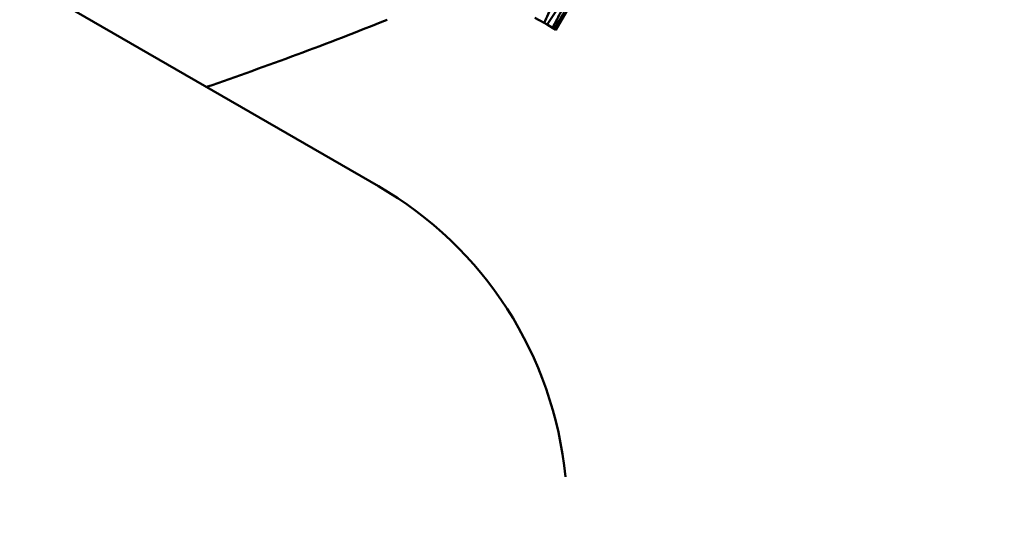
# Model space of a CAD drawing. Header units: millimetres. Extents: x 188 to 1913, y 148 to 2839.
# Tile 202 of 211: x 797.61 to 810.64, y 521.73 to 528.53. Entities that reach past the tile are written whole.
import ezdxf

# ---------------------------------------------------------------- set-up
doc = ezdxf.new("R2010")
doc.units = ezdxf.units.MM
doc.header["$LTSCALE"] = 10
doc.layers.add('Widoczne (ISO)', color=7, linetype='Continuous', lineweight=50)

msp = doc.modelspace()

# ---------------------------------------------------------------- linework, layer by layer
at = {"layer": 'Widoczne (ISO)'}
for p, q in [((802.357, 526.323), (769.449, 545.322)), ((804.707, 528.393), (805.127, 529.12)), ((804.55, 528.483), (804.429, 528.553)), ((804.55, 528.483), (804.589, 528.461)), ((804.662, 528.419), (804.589, 528.461)), ((804.662, 528.419), (804.682, 528.407)), ((804.706, 528.393), (804.682, 528.407)), ((804.706, 528.393), (804.707, 528.393))]:
    msp.add_line(p, q, dxfattribs=at)
msp.add_circle((805.903, 570.464), 50, dxfattribs=at)
for centre, radius, start, end in [((783.857, 574.931), 50, 288.9341, 291.8608), ((799.857, 521.993), 5, 5.5439, 60)]:
    msp.add_arc(centre, radius, start, end, dxfattribs=at)
for points, knots in [([(804.662, 528.718), (804.662, 528.718), (804.662, 528.717), (804.624, 528.639), (804.587, 528.561), (804.55, 528.483)], [0.02951568, 0.02951568, 0.02951568, 0.02951568, 0.02969929, 0.02969929, 0.05939589, 0.05939589, 0.05939589, 0.05939589]), ([(804.589, 528.461), (804.637, 528.532), (804.685, 528.604), (804.733, 528.676), (804.733, 528.676), (804.733, 528.677)], [0, 0, 0, 0, 0.02969567, 0.02969567, 0.02988021, 0.02988021, 0.02988021, 0.02988021]), ([(804.782, 528.649), (804.782, 528.648), (804.782, 528.648), (804.742, 528.571), (804.702, 528.495), (804.662, 528.419)], [0.02951568, 0.02951568, 0.02951568, 0.02951568, 0.02969929, 0.02969929, 0.05939589, 0.05939589, 0.05939589, 0.05939589]), ([(804.682, 528.407), (804.727, 528.48), (804.772, 528.553), (804.817, 528.627), (804.818, 528.628), (804.818, 528.628)], [0, 0, 0, 0, 0.02969567, 0.02969567, 0.02988021, 0.02988021, 0.02988021, 0.02988021]), ([(804.834, 528.619), (804.834, 528.618), (804.834, 528.618), (804.791, 528.542), (804.749, 528.468), (804.706, 528.393)], [0.02951568, 0.02951568, 0.02951568, 0.02951568, 0.02969929, 0.02969929, 0.05939589, 0.05939589, 0.05939589, 0.05939589])]:
    msp.add_open_spline(points, degree=3, knots=knots, dxfattribs=at)

doc.saveas('drawing.dxf')
